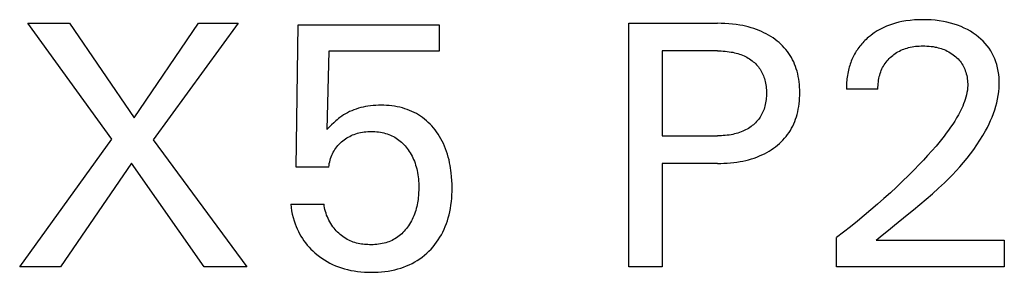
# Model space of a CAD drawing. Extents: x 0 to 841, y 0 to 594.
# Tile 8 of 65: x 149.38 to 157.47, y 335.19 to 337.27. Entities that reach past the tile are written whole.
import ezdxf

# ---------------------------------------------------------------- set-up
doc = ezdxf.new("R2010")
doc.units = 0
doc.header["$LTSCALE"] = 46.255
doc.layers.add('20000_FRONT_O', color=7, linetype='CONTINUOUS')

msp = doc.modelspace()

# ---------------------------------------------------------------- linework, layer by layer
at = {"layer": '20000_FRONT_O', "color": 7, "linetype": 'CONTINUOUS'}
for p, q in [((150.1383, 336.2852), (149.4494, 337.2377)), ((149.4494, 337.2377), (149.791, 337.2377)), ((149.791, 337.2377), (150.3226, 336.4609)), ((150.3226, 336.4609), (150.8513, 337.2377)), ((151.1773, 337.2377), (150.4799, 336.2795)), ((150.8513, 337.2377), (151.1773, 337.2377)), ((154.385, 335.2377), (154.385, 337.2377)), ((154.385, 337.2377), (155.1121, 337.2377)), ((155.1429, 337.2373), (155.1121, 337.2377)), ((155.1738, 337.2362), (155.1429, 337.2373)), ((155.2046, 337.2342), (155.1738, 337.2362)), ((155.2353, 337.2314), (155.2046, 337.2342)), ((155.266, 337.2276), (155.2353, 337.2314)), ((155.2965, 337.2229), (155.266, 337.2276)), ((156.5505, 337.2318), (156.5258, 337.2233)), ((156.5755, 337.2393), (156.5505, 337.2318)), ((156.6009, 337.2458), (156.5755, 337.2393)), ((156.6264, 337.2514), (156.6009, 337.2458)), ((156.6606, 337.2574), (156.6264, 337.2514)), ((156.6949, 337.2619), (156.6606, 337.2574)), ((156.7295, 337.265), (156.6949, 337.2619)), ((156.7641, 337.2668), (156.7295, 337.265)), ((156.7988, 337.2675), (156.7641, 337.2668)), ((156.8327, 337.267), (156.7988, 337.2675)), ((156.8665, 337.2654), (156.8327, 337.267)), ((156.9002, 337.2626), (156.8665, 337.2654)), ((156.9338, 337.2586), (156.9002, 337.2626)), ((156.9672, 337.2533), (156.9338, 337.2586)), ((156.9971, 337.2473), (156.9672, 337.2533)), ((157.0267, 337.2401), (156.9971, 337.2473)), ((157.056, 337.2316), (157.0267, 337.2401)), ((157.0848, 337.2219), (157.056, 337.2316)), ((151.6536, 336.057), (151.6706, 337.2264)), ((151.6706, 337.2264), (152.8286, 337.2264)), ((152.8286, 337.2264), (152.8286, 337.0081)), ((155.3197, 337.2186), (155.2965, 337.2229)), ((155.3427, 337.2136), (155.3197, 337.2186)), ((155.3655, 337.208), (155.3427, 337.2136)), ((155.3882, 337.2017), (155.3655, 337.208)), ((155.4107, 337.1947), (155.3882, 337.2017)), ((155.4329, 337.187), (155.4107, 337.1947)), ((155.4548, 337.1785), (155.4329, 337.187)), ((155.4747, 337.17), (155.4548, 337.1785)), ((155.4944, 337.1608), (155.4747, 337.17)), ((155.5137, 337.1509), (155.4944, 337.1608)), ((155.5326, 337.1403), (155.5137, 337.1509)), ((156.3999, 337.159), (156.3756, 337.1416)), ((156.425, 337.1751), (156.3999, 337.159)), ((156.4509, 337.1898), (156.425, 337.1751)), ((156.4776, 337.2032), (156.4509, 337.1898)), ((156.5014, 337.2138), (156.4776, 337.2032)), ((156.5258, 337.2233), (156.5014, 337.2138)), ((157.1132, 337.2108), (157.0848, 337.2219)), ((157.1392, 337.1991), (157.1132, 337.2108)), ((157.1647, 337.1861), (157.1392, 337.1991)), ((157.1895, 337.1719), (157.1647, 337.1861)), ((157.2135, 337.1565), (157.1895, 337.1719)), ((157.2368, 337.1399), (157.2135, 337.1565)), ((155.5512, 337.1291), (155.5326, 337.1403)), ((155.5693, 337.1171), (155.5512, 337.1291)), ((155.5869, 337.1045), (155.5693, 337.1171)), ((155.6028, 337.0921), (155.5869, 337.1045)), ((155.6183, 337.0792), (155.6028, 337.0921)), ((155.6332, 337.0657), (155.6183, 337.0792)), ((155.6476, 337.0516), (155.6332, 337.0657)), ((156.2975, 337.069), (156.2892, 337.0593)), ((156.3061, 337.0786), (156.2975, 337.069)), ((156.3149, 337.0879), (156.3061, 337.0786)), ((156.3239, 337.097), (156.3149, 337.0879)), ((156.3332, 337.1058), (156.3239, 337.097)), ((156.3427, 337.1145), (156.3332, 337.1058)), ((156.3523, 337.1229), (156.3427, 337.1145)), ((156.36, 337.1293), (156.3523, 337.1229)), ((156.3678, 337.1355), (156.36, 337.1293)), ((156.3756, 337.1416), (156.3678, 337.1355)), ((157.2567, 337.1242), (157.2368, 337.1399)), ((157.2757, 337.1076), (157.2567, 337.1242)), ((157.2939, 337.0901), (157.2757, 337.1076)), ((157.3111, 337.0717), (157.2939, 337.0901)), ((157.3273, 337.0524), (157.3111, 337.0717)), ((151.9214, 337.0081), (151.9059, 336.3646)), ((152.8286, 337.0081), (151.9214, 337.0081)), ((154.6585, 337.0109), (154.6585, 336.3135)), ((155.1121, 337.0109), (154.6585, 337.0109)), ((155.1121, 337.0109), (155.1281, 337.0107)), ((155.1281, 337.0107), (155.1441, 337.0103)), ((155.1441, 337.0103), (155.1601, 337.0094)), ((155.1601, 337.0094), (155.1761, 337.0082)), ((155.1761, 337.0082), (155.192, 337.0065)), ((155.192, 337.0065), (155.2079, 337.0044)), ((155.2079, 337.0044), (155.2238, 337.0019)), ((155.2238, 337.0019), (155.2376, 336.9993)), ((155.2376, 336.9993), (155.2515, 336.9963)), ((155.2515, 336.9963), (155.2652, 336.9929)), ((155.2652, 336.9929), (155.2788, 336.9891)), ((155.2788, 336.9891), (155.2923, 336.9849)), ((155.2923, 336.9849), (155.3056, 336.9802)), ((155.6614, 337.037), (155.6476, 337.0516)), ((155.6745, 337.0218), (155.6614, 337.037)), ((155.687, 337.0061), (155.6745, 337.0218)), ((155.6988, 336.9898), (155.687, 337.0061)), ((155.7098, 336.973), (155.6988, 336.9898)), ((156.2385, 336.9854), (156.2324, 336.9741)), ((156.2449, 336.9966), (156.2385, 336.9854)), ((156.2516, 337.0076), (156.2449, 336.9966)), ((156.2585, 337.0183), (156.2516, 337.0076)), ((156.2657, 337.0289), (156.2585, 337.0183)), ((156.2733, 337.0392), (156.2657, 337.0289)), ((156.2811, 337.0494), (156.2733, 337.0392)), ((156.2892, 337.0593), (156.2811, 337.0494)), ((156.5619, 336.9822), (156.5726, 336.9898)), ((156.5726, 336.9898), (156.5836, 336.9969)), ((156.5836, 336.9969), (156.5949, 337.0036)), ((156.5949, 337.0036), (156.6064, 337.0098)), ((156.6064, 337.0098), (156.6185, 337.0158)), ((156.6185, 337.0158), (156.6309, 337.0212)), ((156.6309, 337.0212), (156.6435, 337.0262)), ((156.6435, 337.0262), (156.6563, 337.0307)), ((156.6563, 337.0307), (156.6692, 337.0348)), ((156.6692, 337.0348), (156.6823, 337.0383)), ((156.6823, 337.0383), (156.6954, 337.0415)), ((156.6954, 337.0415), (156.71, 337.0444)), ((156.71, 337.0444), (156.7247, 337.0468)), ((156.7247, 337.0468), (156.7394, 337.0487)), ((156.7394, 337.0487), (156.7542, 337.0502)), ((156.7542, 337.0502), (156.7691, 337.0512)), ((156.7691, 337.0512), (156.784, 337.0518)), ((156.784, 337.0518), (156.7988, 337.052)), ((156.7988, 337.052), (156.8157, 337.0518)), ((156.8157, 337.0518), (156.8326, 337.0511)), ((156.8326, 337.0511), (156.8495, 337.05)), ((156.8495, 337.05), (156.8663, 337.0482)), ((156.8663, 337.0482), (156.883, 337.0459)), ((156.883, 337.0459), (156.8996, 337.043)), ((156.8996, 337.043), (156.9124, 337.0404)), ((156.9124, 337.0404), (156.9251, 337.0374)), ((156.9251, 337.0374), (156.9377, 337.0339)), ((156.9377, 337.0339), (156.9501, 337.0301)), ((156.9501, 337.0301), (156.9624, 337.0259)), ((156.9624, 337.0259), (156.9746, 337.0212)), ((156.9746, 337.0212), (156.9866, 337.0161)), ((156.9866, 337.0161), (156.9995, 337.01)), ((156.9995, 337.01), (157.0122, 337.0033)), ((157.0122, 337.0033), (157.0245, 336.9961)), ((157.0245, 336.9961), (157.0366, 336.9883)), ((157.0366, 336.9883), (157.0483, 336.98)), ((157.3423, 337.0322), (157.3273, 337.0524)), ((157.3559, 337.0114), (157.3423, 337.0322)), ((157.3683, 336.9899), (157.3559, 337.0114)), ((157.3794, 336.9677), (157.3683, 336.9899)), ((155.3056, 336.9802), (155.3187, 336.975)), ((155.3187, 336.975), (155.3306, 336.9698)), ((155.3306, 336.9698), (155.3422, 336.9643)), ((155.3422, 336.9643), (155.3537, 336.9583)), ((155.3537, 336.9583), (155.3649, 336.9519)), ((155.3649, 336.9519), (155.3759, 336.9451)), ((155.3759, 336.9451), (155.3866, 336.9378)), ((155.3866, 336.9378), (155.397, 336.9301)), ((155.397, 336.9301), (155.4064, 336.9226)), ((155.4064, 336.9226), (155.4154, 336.9147)), ((155.4154, 336.9147), (155.4242, 336.9065)), ((155.4242, 336.9065), (155.4326, 336.8979)), ((155.72, 336.9557), (155.7098, 336.973)), ((155.7295, 336.938), (155.72, 336.9557)), ((155.7383, 336.9199), (155.7295, 336.938)), ((155.7463, 336.9014), (155.7383, 336.9199)), ((156.2065, 336.9152), (156.2022, 336.903)), ((156.2111, 336.9272), (156.2065, 336.9152)), ((156.216, 336.9391), (156.2111, 336.9272)), ((156.2212, 336.9509), (156.216, 336.9391)), ((156.2267, 336.9626), (156.2212, 336.9509)), ((156.2324, 336.9741), (156.2267, 336.9626)), ((156.482, 336.8971), (156.4892, 336.9079)), ((156.4892, 336.9079), (156.4969, 336.9184)), ((156.4969, 336.9184), (156.505, 336.9286)), ((156.505, 336.9286), (156.5135, 336.9385)), ((156.5135, 336.9385), (156.5224, 336.9479)), ((156.5224, 336.9479), (156.5317, 336.957)), ((156.5317, 336.957), (156.5414, 336.9658)), ((156.5414, 336.9658), (156.5515, 336.9742)), ((156.5515, 336.9742), (156.5619, 336.9822)), ((157.0483, 336.98), (157.0596, 336.9712)), ((157.0596, 336.9712), (157.0694, 336.963)), ((157.0694, 336.963), (157.0788, 336.9544)), ((157.0788, 336.9544), (157.0878, 336.9453)), ((157.0878, 336.9453), (157.0964, 336.9359)), ((157.0964, 336.9359), (157.1046, 336.9262)), ((157.1046, 336.9262), (157.1123, 336.916)), ((157.1123, 336.916), (157.1195, 336.9055)), ((157.1195, 336.9055), (157.1262, 336.8947)), ((157.3894, 336.945), (157.3794, 336.9677)), ((157.3981, 336.9217), (157.3894, 336.945)), ((157.4057, 336.898), (157.3981, 336.9217)), ((155.4326, 336.8979), (155.4406, 336.889)), ((155.4406, 336.889), (155.4483, 336.8798)), ((155.4483, 336.8798), (155.4555, 336.8702)), ((155.4555, 336.8702), (155.4624, 336.8603)), ((155.4624, 336.8603), (155.4688, 336.8501)), ((155.4688, 336.8501), (155.4748, 336.8396)), ((155.4748, 336.8396), (155.4804, 336.8288)), ((155.4804, 336.8288), (155.4855, 336.8178)), ((155.7536, 336.8826), (155.7463, 336.9014)), ((155.7601, 336.8635), (155.7536, 336.8826)), ((155.7658, 336.8443), (155.7601, 336.8635)), ((155.7714, 336.8227), (155.7658, 336.8443)), ((156.1817, 336.8242), (156.1792, 336.8102)), ((156.1845, 336.8382), (156.1817, 336.8242)), ((156.1876, 336.8521), (156.1845, 336.8382)), ((156.1911, 336.8659), (156.1876, 336.8521)), ((156.1945, 336.8783), (156.1911, 336.8659)), ((156.1982, 336.8907), (156.1945, 336.8783)), ((156.2022, 336.903), (156.1982, 336.8907)), ((156.4449, 336.8125), (156.4488, 336.8252)), ((156.4488, 336.8252), (156.4531, 336.8378)), ((156.4531, 336.8378), (156.4579, 336.8502)), ((156.4579, 336.8502), (156.4632, 336.8624)), ((156.4632, 336.8624), (156.469, 336.8743)), ((156.469, 336.8743), (156.4754, 336.886)), ((156.4754, 336.886), (156.482, 336.8971)), ((157.1262, 336.8947), (157.1323, 336.8835)), ((157.1323, 336.8835), (157.138, 336.872)), ((157.138, 336.872), (157.1431, 336.8602)), ((157.1431, 336.8602), (157.1477, 336.8483)), ((157.1477, 336.8483), (157.1518, 336.8361)), ((157.1518, 336.8361), (157.1554, 336.8238)), ((157.1554, 336.8238), (157.1589, 336.8101)), ((157.4126, 336.8717), (157.4057, 336.898)), ((157.4181, 336.8452), (157.4126, 336.8717)), ((157.4222, 336.8184), (157.4181, 336.8452)), ((155.4855, 336.8178), (155.4902, 336.8066)), ((155.4902, 336.8066), (155.4944, 336.7952)), ((155.4944, 336.7952), (155.4982, 336.7836)), ((155.4982, 336.7836), (155.5016, 336.772)), ((155.5016, 336.772), (155.5048, 336.7589)), ((155.5048, 336.7589), (155.5076, 336.7457)), ((155.5076, 336.7457), (155.5098, 336.7324)), ((155.7761, 336.8009), (155.7714, 336.8227)), ((155.7799, 336.779), (155.7761, 336.8009)), ((155.783, 336.7569), (155.7799, 336.779)), ((155.7853, 336.7348), (155.783, 336.7569)), ((156.1726, 336.7539), (156.1717, 336.7398)), ((156.1738, 336.768), (156.1726, 336.7539)), ((156.1753, 336.7821), (156.1738, 336.768)), ((156.1771, 336.7962), (156.1753, 336.7821)), ((156.1792, 336.8102), (156.1771, 336.7962)), ((156.4321, 336.7415), (156.4337, 336.7561)), ((156.4337, 336.7561), (156.4358, 336.7707)), ((156.4358, 336.7707), (156.4384, 336.7852)), ((156.4384, 336.7852), (156.4416, 336.7996)), ((156.4416, 336.7996), (156.4449, 336.8125)), ((157.1589, 336.8101), (157.1617, 336.7962)), ((157.1617, 336.7962), (157.164, 336.7823)), ((157.164, 336.7823), (157.1658, 336.7682)), ((157.1658, 336.7682), (157.1669, 336.7542)), ((157.1669, 336.7542), (157.1674, 336.7401)), ((157.425, 336.7914), (157.4222, 336.8184)), ((157.4265, 336.7644), (157.425, 336.7914)), ((157.4268, 336.7373), (157.4265, 336.7644)), ((155.5098, 336.7324), (155.5116, 336.719)), ((155.5116, 336.719), (155.513, 336.7056)), ((155.513, 336.7056), (155.5139, 336.6921)), ((155.5139, 336.6921), (155.5145, 336.6786)), ((155.5145, 336.6786), (155.5146, 336.6651)), ((155.5146, 336.6651), (155.5145, 336.6514)), ((155.7869, 336.7125), (155.7853, 336.7348)), ((155.7879, 336.6902), (155.7869, 336.7125)), ((155.7882, 336.6679), (155.7879, 336.6902)), ((155.7879, 336.6452), (155.7882, 336.6679)), ((156.1711, 336.7257), (156.1709, 336.7117)), ((156.1709, 336.7117), (156.1709, 336.6977)), ((156.4303, 336.6977), (156.1709, 336.6977)), ((156.1717, 336.7398), (156.1711, 336.7257)), ((156.4303, 336.6977), (156.4304, 336.7122)), ((156.4304, 336.7122), (156.431, 336.7268)), ((156.431, 336.7268), (156.4321, 336.7415)), ((157.1613, 336.6688), (157.1573, 336.65)), ((157.1643, 336.6878), (157.1613, 336.6688)), ((157.1664, 336.7069), (157.1643, 336.6878)), ((157.1674, 336.726), (157.1664, 336.7069)), ((157.1674, 336.7401), (157.1674, 336.726)), ((157.4186, 336.6459), (157.4228, 336.6762)), ((157.4228, 336.6762), (157.4255, 336.7067)), ((157.4255, 336.7067), (157.4268, 336.7373)), ((155.5077, 336.5837), (155.5049, 336.5704)), ((155.5099, 336.5972), (155.5077, 336.5837)), ((155.5117, 336.6106), (155.5099, 336.5972)), ((155.513, 336.6242), (155.5117, 336.6106)), ((155.5139, 336.6378), (155.513, 336.6242)), ((155.5145, 336.6514), (155.5139, 336.6378)), ((155.7831, 336.5775), (155.7854, 336.6)), ((155.7854, 336.6), (155.787, 336.6226)), ((155.787, 336.6226), (155.7879, 336.6452)), ((157.1409, 336.5944), (157.1341, 336.5762)), ((157.1471, 336.6127), (157.1409, 336.5944)), ((157.1526, 336.6313), (157.1471, 336.6127)), ((157.1573, 336.65), (157.1526, 336.6313)), ((157.3982, 336.5558), (157.4062, 336.5856)), ((157.4062, 336.5856), (157.4131, 336.6157)), ((157.4131, 336.6157), (157.4186, 336.6459)), ((152.0752, 336.5037), (152.0588, 336.4946)), ((152.0919, 336.512), (152.0752, 336.5037)), ((152.1089, 336.5197), (152.0919, 336.512)), ((152.127, 336.527), (152.1089, 336.5197)), ((152.1455, 336.5337), (152.127, 336.527)), ((152.1642, 336.5396), (152.1455, 336.5337)), ((152.1831, 336.5448), (152.1642, 336.5396)), ((152.2021, 336.5493), (152.1831, 336.5448)), ((152.2213, 336.5532), (152.2021, 336.5493)), ((152.2425, 336.5568), (152.2213, 336.5532)), ((152.2638, 336.5596), (152.2425, 336.5568)), ((152.2851, 336.5618), (152.2638, 336.5596)), ((152.3065, 336.5633), (152.2851, 336.5618)), ((152.328, 336.5641), (152.3065, 336.5633)), ((152.3495, 336.5644), (152.328, 336.5641)), ((152.3719, 336.5641), (152.3495, 336.5644)), ((152.3943, 336.5632), (152.3719, 336.5641)), ((152.4166, 336.5615), (152.3943, 336.5632)), ((152.4389, 336.5592), (152.4166, 336.5615)), ((152.4611, 336.5561), (152.4389, 336.5592)), ((152.4831, 336.5523), (152.4611, 336.5561)), ((152.505, 336.5476), (152.4831, 336.5523)), ((152.5267, 336.5421), (152.505, 336.5476)), ((152.5462, 336.5363), (152.5267, 336.5421)), ((152.5655, 336.5297), (152.5462, 336.5363)), ((152.5846, 336.5224), (152.5655, 336.5297)), ((152.6034, 336.5144), (152.5846, 336.5224)), ((152.6218, 336.5057), (152.6034, 336.5144)), ((152.6398, 336.4962), (152.6218, 336.5057)), ((155.4808, 336.4998), (155.4753, 336.4889)), ((155.4859, 336.511), (155.4808, 336.4998)), ((155.4905, 336.5223), (155.4859, 336.511)), ((155.4947, 336.5338), (155.4905, 336.5223)), ((155.4984, 336.5454), (155.4947, 336.5338)), ((155.5017, 336.5572), (155.4984, 336.5454)), ((155.5049, 336.5704), (155.5017, 336.5572)), ((155.7662, 336.4888), (155.7717, 336.5108)), ((155.7717, 336.5108), (155.7763, 336.5329)), ((155.7763, 336.5329), (155.7801, 336.5551)), ((155.7801, 336.5551), (155.7831, 336.5775)), ((157.1057, 336.513), (157.0916, 336.4862)), ((157.1189, 336.5405), (157.1057, 336.513)), ((157.1267, 336.5582), (157.1189, 336.5405)), ((157.1341, 336.5762), (157.1267, 336.5582)), ((157.3787, 336.497), (157.389, 336.5263)), ((157.389, 336.5263), (157.3982, 336.5558)), ((151.9616, 336.4207), (151.9441, 336.4039)), ((151.9796, 336.437), (151.9616, 336.4207)), ((151.9902, 336.4462), (151.9796, 336.437)), ((152.0011, 336.4551), (151.9902, 336.4462)), ((152.0122, 336.4638), (152.0011, 336.4551)), ((152.0273, 336.4747), (152.0122, 336.4638)), ((152.0428, 336.485), (152.0273, 336.4747)), ((152.0588, 336.4946), (152.0428, 336.485)), ((152.6574, 336.4859), (152.6398, 336.4962)), ((152.6746, 336.475), (152.6574, 336.4859)), ((152.6913, 336.4632), (152.6746, 336.475)), ((152.7075, 336.4507), (152.6913, 336.4632)), ((152.7232, 336.4376), (152.7075, 336.4507)), ((152.7383, 336.4238), (152.7232, 336.4376)), ((152.7529, 336.4095), (152.7383, 336.4238)), ((155.4253, 336.4212), (155.4166, 336.4128)), ((155.4336, 336.4299), (155.4253, 336.4212)), ((155.4415, 336.4389), (155.4336, 336.4299)), ((155.4491, 336.4483), (155.4415, 336.4389)), ((155.4563, 336.4579), (155.4491, 336.4483)), ((155.463, 336.4679), (155.4563, 336.4579)), ((155.4694, 336.4783), (155.463, 336.4679)), ((155.4753, 336.4889), (155.4694, 336.4783)), ((155.739, 336.4122), (155.7469, 336.4309)), ((155.7469, 336.4309), (155.7541, 336.45)), ((155.7541, 336.45), (155.7605, 336.4693)), ((155.7605, 336.4693), (155.7662, 336.4888)), ((157.0609, 336.434), (157.0444, 336.4087)), ((157.0766, 336.4599), (157.0609, 336.434)), ((157.0916, 336.4862), (157.0766, 336.4599)), ((157.3424, 336.411), (157.3554, 336.4393)), ((157.3554, 336.4393), (157.3675, 336.468)), ((157.3675, 336.468), (157.3787, 336.497)), ((151.9248, 336.3844), (151.9059, 336.3646)), ((151.9441, 336.4039), (151.9248, 336.3844)), ((152.169, 336.3375), (152.1824, 336.3405)), ((152.1824, 336.3405), (152.1969, 336.3431)), ((152.1969, 336.3431), (152.2114, 336.3453)), ((152.2114, 336.3453), (152.226, 336.3469)), ((152.226, 336.3469), (152.2407, 336.3481)), ((152.2407, 336.3481), (152.2554, 336.3487)), ((152.2554, 336.3487), (152.2701, 336.349)), ((152.2701, 336.349), (152.285, 336.3488)), ((152.285, 336.3488), (152.2999, 336.3481)), ((152.2999, 336.3481), (152.3148, 336.347)), ((152.3148, 336.347), (152.3296, 336.3454)), ((152.3296, 336.3454), (152.3444, 336.3433)), ((152.3444, 336.3433), (152.359, 336.3406)), ((152.359, 336.3406), (152.3735, 336.3374)), ((152.7669, 336.3945), (152.7529, 336.4095)), ((152.7803, 336.3791), (152.7669, 336.3945)), ((152.7932, 336.3631), (152.7803, 336.3791)), ((152.8064, 336.3453), (152.7932, 336.3631)), ((152.819, 336.3269), (152.8064, 336.3453)), ((155.2934, 336.3405), (155.2799, 336.3361)), ((155.3068, 336.3453), (155.2934, 336.3405)), ((155.32, 336.3507), (155.3068, 336.3453)), ((155.3319, 336.3561), (155.32, 336.3507)), ((155.3436, 336.3618), (155.3319, 336.3561)), ((155.3551, 336.368), (155.3436, 336.3618)), ((155.3663, 336.3747), (155.3551, 336.368)), ((155.3773, 336.3817), (155.3663, 336.3747)), ((155.388, 336.3892), (155.3773, 336.3817)), ((155.3984, 336.3972), (155.388, 336.3892)), ((155.4077, 336.4048), (155.3984, 336.3972)), ((155.4166, 336.4128), (155.4077, 336.4048)), ((155.6885, 336.3245), (155.7, 336.3409)), ((155.7, 336.3409), (155.7109, 336.3581)), ((155.7109, 336.3581), (155.721, 336.3757)), ((155.721, 336.3757), (155.7304, 336.3937)), ((155.7304, 336.3937), (155.739, 336.4122)), ((157.0098, 336.3591), (156.9918, 336.3348)), ((157.0274, 336.3837), (157.0098, 336.3591)), ((157.0444, 336.4087), (157.0274, 336.3837)), ((157.2919, 336.3156), (157.3143, 336.3556)), ((157.3143, 336.3556), (157.3287, 336.3831)), ((157.3287, 336.3831), (157.3424, 336.411)), ((149.3828, 335.2377), (150.1383, 336.2852)), ((150.4799, 336.2795), (151.2468, 335.2377)), ((152.0154, 336.2544), (152.0256, 336.2636)), ((152.0256, 336.2636), (152.0363, 336.2724)), ((152.0363, 336.2724), (152.0469, 336.2806)), ((152.0469, 336.2806), (152.0579, 336.2884)), ((152.0579, 336.2884), (152.0691, 336.2957)), ((152.0691, 336.2957), (152.0806, 336.3026)), ((152.0806, 336.3026), (152.0924, 336.309)), ((152.0924, 336.309), (152.1045, 336.3149)), ((152.1045, 336.3149), (152.117, 336.3205)), ((152.117, 336.3205), (152.1297, 336.3255)), ((152.1297, 336.3255), (152.1427, 336.33)), ((152.1427, 336.33), (152.1558, 336.334)), ((152.1558, 336.334), (152.169, 336.3375)), ((152.3735, 336.3374), (152.3879, 336.3335)), ((152.3879, 336.3335), (152.401, 336.3295)), ((152.401, 336.3295), (152.4139, 336.325)), ((152.4139, 336.325), (152.4265, 336.32)), ((152.4265, 336.32), (152.439, 336.3144)), ((152.439, 336.3144), (152.4513, 336.3084)), ((152.4513, 336.3084), (152.4632, 336.3018)), ((152.4632, 336.3018), (152.4749, 336.2948)), ((152.4749, 336.2948), (152.4862, 336.2872)), ((152.4862, 336.2872), (152.4974, 336.2791)), ((152.4974, 336.2791), (152.5081, 336.2704)), ((152.5081, 336.2704), (152.5185, 336.2613)), ((152.5185, 336.2613), (152.5286, 336.2518)), ((152.8308, 336.3081), (152.819, 336.3269)), ((152.842, 336.2888), (152.8308, 336.3081)), ((152.8524, 336.2691), (152.842, 336.2888)), ((152.8621, 336.2491), (152.8524, 336.2691)), ((154.6585, 336.3135), (155.1121, 336.3135)), ((155.1282, 336.3137), (155.1121, 336.3135)), ((155.1443, 336.3142), (155.1282, 336.3137)), ((155.1605, 336.3151), (155.1443, 336.3142)), ((155.1765, 336.3164), (155.1605, 336.3151)), ((155.1926, 336.3181), (155.1765, 336.3164)), ((155.2086, 336.3202), (155.1926, 336.3181)), ((155.2245, 336.3228), (155.2086, 336.3202)), ((155.2385, 336.3255), (155.2245, 336.3228)), ((155.2524, 336.3286), (155.2385, 336.3255)), ((155.2662, 336.3321), (155.2524, 336.3286)), ((155.2799, 336.3361), (155.2662, 336.3321)), ((155.6208, 336.2501), (155.6355, 336.2638)), ((155.6355, 336.2638), (155.6497, 336.2782)), ((155.6497, 336.2782), (155.6632, 336.2931)), ((155.6632, 336.2931), (155.6762, 336.3085)), ((155.6762, 336.3085), (155.6885, 336.3245)), ((156.9408, 336.2699), (156.9074, 336.2297)), ((156.9733, 336.3109), (156.9408, 336.2699)), ((156.9918, 336.3348), (156.9733, 336.3109)), ((157.2434, 336.2384), (157.2682, 336.2766)), ((157.2682, 336.2766), (157.2919, 336.3156)), ((151.9511, 336.1665), (151.9572, 336.1787)), ((151.9572, 336.1787), (151.9638, 336.1905)), ((151.9638, 336.1905), (151.971, 336.2021)), ((151.971, 336.2021), (151.9788, 336.2132)), ((151.9788, 336.2132), (151.9872, 336.2241)), ((151.9872, 336.2241), (151.9961, 336.2346)), ((151.9961, 336.2346), (152.0055, 336.2447)), ((152.0055, 336.2447), (152.0154, 336.2544)), ((152.5286, 336.2518), (152.5382, 336.2418)), ((152.5382, 336.2418), (152.5475, 336.2316)), ((152.5475, 336.2316), (152.5564, 336.221)), ((152.5564, 336.221), (152.565, 336.2101)), ((152.565, 336.2101), (152.5739, 336.1978)), ((152.5739, 336.1978), (152.5823, 336.1853)), ((152.5823, 336.1853), (152.5903, 336.1725)), ((152.8711, 336.2288), (152.8621, 336.2491)), ((152.88, 336.2068), (152.8711, 336.2288)), ((152.8881, 336.1844), (152.88, 336.2068)), ((152.8955, 336.1619), (152.8881, 336.1844)), ((155.4975, 336.1662), (155.5168, 336.1764)), ((155.5168, 336.1764), (155.5357, 336.1873)), ((155.5357, 336.1873), (155.5542, 336.1989)), ((155.5542, 336.1989), (155.5722, 336.2112)), ((155.5722, 336.2112), (155.5898, 336.2242)), ((155.5898, 336.2242), (155.6055, 336.2369)), ((155.6055, 336.2369), (155.6208, 336.2501)), ((156.8733, 336.1901), (156.8385, 336.1511)), ((156.9074, 336.2297), (156.8733, 336.1901)), ((157.1904, 336.1646), (157.2174, 336.2011)), ((157.2174, 336.2011), (157.2434, 336.2384)), ((151.9253, 336.0855), (151.9282, 336.0997)), ((151.9282, 336.0997), (151.9317, 336.1138)), ((151.9317, 336.1138), (151.9358, 336.1277)), ((151.9358, 336.1277), (151.9405, 336.1414)), ((151.9405, 336.1414), (151.9455, 336.1541)), ((151.9455, 336.1541), (151.9511, 336.1665)), ((152.5903, 336.1725), (152.5979, 336.1595)), ((152.5979, 336.1595), (152.605, 336.1462)), ((152.605, 336.1462), (152.6116, 336.1326)), ((152.6116, 336.1326), (152.6177, 336.1189)), ((152.6177, 336.1189), (152.6237, 336.104)), ((152.6237, 336.104), (152.6292, 336.089)), ((152.9021, 336.1391), (152.8955, 336.1619)), ((152.9081, 336.116), (152.9021, 336.1391)), ((152.9133, 336.0929), (152.9081, 336.116)), ((155.2457, 336.0942), (155.2723, 336.0977)), ((155.2723, 336.0977), (155.2987, 336.102)), ((155.2987, 336.102), (155.322, 336.1065)), ((155.322, 336.1065), (155.3452, 336.1116)), ((155.3452, 336.1116), (155.3682, 336.1173)), ((155.3682, 336.1173), (155.391, 336.1238)), ((155.391, 336.1238), (155.4136, 336.1311)), ((155.4136, 336.1311), (155.4359, 336.1391)), ((155.4359, 336.1391), (155.4579, 336.1478)), ((155.4579, 336.1478), (155.4779, 336.1567)), ((155.4779, 336.1567), (155.4975, 336.1662)), ((156.8032, 336.1126), (156.7672, 336.0746)), ((156.8385, 336.1511), (156.8032, 336.1126)), ((157.1335, 336.0938), (157.1624, 336.1288)), ((157.1624, 336.1288), (157.1904, 336.1646)), ((150.2999, 336.0896), (149.7173, 335.2377)), ((150.8966, 335.2377), (150.2999, 336.0896)), ((151.9214, 336.057), (151.6536, 336.057)), ((151.9214, 336.057), (151.9231, 336.0713)), ((151.9231, 336.0713), (151.9253, 336.0855)), ((152.6292, 336.089), (152.6342, 336.0738)), ((152.6342, 336.0738), (152.6387, 336.0584)), ((152.6387, 336.0584), (152.6427, 336.0429)), ((152.6427, 336.0429), (152.6463, 336.0273)), ((152.6463, 336.0273), (152.6494, 336.0116)), ((152.9179, 336.0696), (152.9133, 336.0929)), ((152.9214, 336.0493), (152.9179, 336.0696)), ((152.9244, 336.029), (152.9214, 336.0493)), ((152.9269, 336.0086), (152.9244, 336.029)), ((154.6585, 336.0867), (154.6585, 335.2377)), ((155.1121, 336.0867), (154.6585, 336.0867)), ((155.1121, 336.0867), (155.1389, 336.087)), ((155.1389, 336.087), (155.1656, 336.0879)), ((155.1656, 336.0879), (155.1924, 336.0893)), ((155.1924, 336.0893), (155.2191, 336.0914)), ((155.2191, 336.0914), (155.2457, 336.0942)), ((156.7308, 336.0371), (156.6821, 335.9883)), ((156.7672, 336.0746), (156.7308, 336.0371)), ((157.0417, 335.9928), (157.073, 336.0258)), ((157.073, 336.0258), (157.1037, 336.0595)), ((157.1037, 336.0595), (157.1335, 336.0938)), ((152.6494, 336.0116), (152.6523, 335.9942)), ((152.6523, 335.9942), (152.6547, 335.9766)), ((152.6547, 335.9766), (152.6567, 335.959)), ((152.6567, 335.959), (152.6581, 335.9414)), ((152.6581, 335.9414), (152.6591, 335.9237)), ((152.9299, 335.9779), (152.9269, 336.0086)), ((152.932, 335.9472), (152.9299, 335.9779)), ((152.9332, 335.9163), (152.932, 335.9472)), ((156.6328, 335.9401), (156.5828, 335.8926)), ((156.6821, 335.9883), (156.6328, 335.9401)), ((156.977, 335.9285), (157.0096, 335.9604)), ((157.0096, 335.9604), (157.0417, 335.9928)), ((152.6597, 335.8675), (152.6589, 335.8466)), ((152.6591, 335.9237), (152.6597, 335.906)), ((152.6597, 335.906), (152.6599, 335.8883)), ((152.6599, 335.8883), (152.6597, 335.8675)), ((152.932, 335.8292), (152.9331, 335.8573)), ((152.9331, 335.8573), (152.9335, 335.8855)), ((152.9335, 335.8855), (152.9332, 335.9163)), ((156.5828, 335.8926), (156.5322, 335.8458)), ((156.8778, 335.8373), (156.9279, 335.8824)), ((156.9279, 335.8824), (156.977, 335.9285)), ((152.6518, 335.7776), (152.6495, 335.7639)), ((152.6538, 335.7913), (152.6518, 335.7776)), ((152.6555, 335.8051), (152.6538, 335.7913)), ((152.6575, 335.8258), (152.6555, 335.8051)), ((152.6589, 335.8466), (152.6575, 335.8258)), ((152.924, 335.7452), (152.9275, 335.7731)), ((152.9275, 335.7731), (152.9302, 335.8011)), ((152.9302, 335.8011), (152.932, 335.8292)), ((156.4795, 335.7982), (156.4263, 335.7512)), ((156.5322, 335.8458), (156.4795, 335.7982)), ((156.7754, 335.7497), (156.8269, 335.7931)), ((156.8269, 335.7931), (156.8778, 335.8373)), ((151.6082, 335.7522), (151.6114, 335.7247)), ((151.6082, 335.7522), (151.8818, 335.7522)), ((151.6114, 335.7247), (151.6158, 335.6973)), ((151.6158, 335.6973), (151.6213, 335.67)), ((151.8838, 335.7372), (151.8818, 335.7522)), ((151.8865, 335.7222), (151.8838, 335.7372)), ((151.8898, 335.7073), (151.8865, 335.7222)), ((151.8937, 335.6924), (151.8898, 335.7073)), ((151.8983, 335.6777), (151.8937, 335.6924)), ((152.6346, 335.7009), (152.6297, 335.6855)), ((152.639, 335.7165), (152.6346, 335.7009)), ((152.643, 335.7322), (152.639, 335.7165)), ((152.6465, 335.748), (152.643, 335.7322)), ((152.6495, 335.7639), (152.6465, 335.748)), ((152.9143, 335.6899), (152.9196, 335.7175)), ((152.9196, 335.7175), (152.924, 335.7452)), ((156.3725, 335.7049), (156.3182, 335.6591)), ((156.4263, 335.7512), (156.3725, 335.7049)), ((156.6714, 335.6645), (156.7235, 335.7068)), ((156.7235, 335.7068), (156.7754, 335.7497)), ((151.6213, 335.67), (151.628, 335.6429)), ((151.628, 335.6429), (151.6358, 335.6161)), ((151.6358, 335.6161), (151.6447, 335.5897)), ((151.9035, 335.6631), (151.8983, 335.6777)), ((151.9092, 335.6487), (151.9035, 335.6631)), ((151.9155, 335.6344), (151.9092, 335.6487)), ((151.9224, 335.6204), (151.9155, 335.6344)), ((151.9298, 335.6066), (151.9224, 335.6204)), ((152.5988, 335.6139), (152.5914, 335.6006)), ((152.6058, 335.6275), (152.5988, 335.6139)), ((152.6123, 335.6412), (152.6058, 335.6275)), ((152.6184, 335.6552), (152.6123, 335.6412)), ((152.6243, 335.6703), (152.6184, 335.6552)), ((152.6297, 335.6855), (152.6243, 335.6703)), ((152.8866, 335.5924), (152.8948, 335.6164)), ((152.8948, 335.6164), (152.9021, 335.6407)), ((152.9021, 335.6407), (152.9086, 335.6652)), ((152.9086, 335.6652), (152.9143, 335.6899)), ((156.2616, 335.6127), (156.2045, 335.5669)), ((156.3182, 335.6591), (156.2616, 335.6127)), ((156.5673, 335.5808), (156.6714, 335.6645)), ((151.6447, 335.5897), (151.6527, 335.5689)), ((151.6527, 335.5689), (151.6615, 335.5483)), ((151.6615, 335.5483), (151.671, 335.5282)), ((151.9377, 335.5932), (151.9298, 335.6066)), ((151.9462, 335.58), (151.9377, 335.5932)), ((151.9552, 335.5672), (151.9462, 335.58)), ((151.9639, 335.5556), (151.9552, 335.5672)), ((151.9731, 335.5444), (151.9639, 335.5556)), ((151.9826, 335.5335), (151.9731, 335.5444)), ((151.9926, 335.5231), (151.9826, 335.5335)), ((152.5397, 335.5296), (152.53, 335.5194)), ((152.549, 335.5402), (152.5397, 335.5296)), ((152.5579, 335.5511), (152.549, 335.5402)), ((152.5664, 335.5623), (152.5579, 335.5511)), ((152.5752, 335.5748), (152.5664, 335.5623)), ((152.5835, 335.5875), (152.5752, 335.5748)), ((152.5914, 335.6006), (152.5835, 335.5875)), ((152.8566, 335.5226), (152.8675, 335.5455)), ((152.8675, 335.5455), (152.8775, 335.5688)), ((152.8775, 335.5688), (152.8866, 335.5924)), ((156.2045, 335.5669), (156.1468, 335.5217)), ((156.4649, 335.4976), (156.5158, 335.5392)), ((156.5158, 335.5392), (156.5673, 335.5808)), ((151.671, 335.5282), (151.6813, 335.5084)), ((151.6813, 335.5084), (151.6923, 335.489)), ((151.6923, 335.489), (151.704, 335.4701)), ((151.704, 335.4701), (151.7166, 335.4517)), ((151.7166, 335.4517), (151.7299, 335.4338)), ((152.0029, 335.513), (151.9926, 335.5231)), ((152.0135, 335.5034), (152.0029, 335.513)), ((152.0246, 335.4942), (152.0135, 335.5034)), ((152.0359, 335.4855), (152.0246, 335.4942)), ((152.0476, 335.4774), (152.0359, 335.4855)), ((152.0597, 335.4697), (152.0476, 335.4774)), ((152.072, 335.4627), (152.0597, 335.4697)), ((152.0846, 335.4561), (152.072, 335.4627)), ((152.0969, 335.4505), (152.0846, 335.4561)), ((152.1094, 335.4454), (152.0969, 335.4505)), ((152.4276, 335.449), (152.4148, 335.4438)), ((152.4401, 335.4547), (152.4276, 335.449)), ((152.4524, 335.461), (152.4401, 335.4547)), ((152.4644, 335.4677), (152.4524, 335.461)), ((152.4761, 335.475), (152.4644, 335.4677)), ((152.4875, 335.4828), (152.4761, 335.475)), ((152.4987, 335.4912), (152.4875, 335.4828)), ((152.5095, 335.5001), (152.4987, 335.4912)), ((152.52, 335.5095), (152.5095, 335.5001)), ((152.53, 335.5194), (152.52, 335.5095)), ((152.8066, 335.4398), (152.8203, 335.4598)), ((152.8203, 335.4598), (152.8333, 335.4802)), ((152.8333, 335.4802), (152.8454, 335.5012)), ((152.8454, 335.5012), (152.8566, 335.5226)), ((156.1468, 335.5217), (156.0887, 335.4772)), ((156.0887, 335.2377), (156.0887, 335.4772)), ((156.4147, 335.456), (156.4649, 335.4976)), ((156.4147, 335.456), (157.4679, 335.456)), ((157.4679, 335.456), (157.4679, 335.2377)), ((151.7299, 335.4338), (151.7439, 335.4165)), ((151.7439, 335.4165), (151.7586, 335.3997)), ((151.7586, 335.3997), (151.774, 335.3834)), ((151.774, 335.3834), (151.79, 335.3678)), ((151.79, 335.3678), (151.8066, 335.3528)), ((152.1221, 335.4408), (152.1094, 335.4454)), ((152.135, 335.4367), (152.1221, 335.4408)), ((152.1481, 335.433), (152.135, 335.4367)), ((152.1613, 335.4299), (152.1481, 335.433)), ((152.1747, 335.4271), (152.1613, 335.4299)), ((152.1882, 335.4248), (152.1747, 335.4271)), ((152.2017, 335.4229), (152.1882, 335.4248)), ((152.2153, 335.4215), (152.2017, 335.4229)), ((152.229, 335.4203), (152.2153, 335.4215)), ((152.2427, 335.4196), (152.229, 335.4203)), ((152.2564, 335.4192), (152.2427, 335.4196)), ((152.2701, 335.4191), (152.2564, 335.4192)), ((152.2853, 335.4194), (152.2701, 335.4191)), ((152.3003, 335.4202), (152.2853, 335.4194)), ((152.3153, 335.4213), (152.3003, 335.4202)), ((152.3302, 335.423), (152.3153, 335.4213)), ((152.345, 335.4251), (152.3302, 335.423)), ((152.3597, 335.4279), (152.345, 335.4251)), ((152.3743, 335.4311), (152.3597, 335.4279)), ((152.3887, 335.435), (152.3743, 335.4311)), ((152.4018, 335.4392), (152.3887, 335.435)), ((152.4148, 335.4438), (152.4018, 335.4392)), ((152.7435, 335.3661), (152.7606, 335.3837)), ((152.7606, 335.3837), (152.7767, 335.4018)), ((152.7767, 335.4018), (152.792, 335.4205)), ((152.792, 335.4205), (152.8066, 335.4398)), ((151.8066, 335.3528), (151.8236, 335.3383)), ((151.8236, 335.3383), (151.8437, 335.3226)), ((151.8437, 335.3226), (151.8644, 335.3078)), ((151.8644, 335.3078), (151.8857, 335.2938)), ((151.8857, 335.2938), (151.9075, 335.2807)), ((152.6267, 335.2774), (152.6477, 335.29)), ((152.6477, 335.29), (152.6681, 335.3035)), ((152.6681, 335.3035), (152.688, 335.3179)), ((152.688, 335.3179), (152.7072, 335.3332)), ((152.7072, 335.3332), (152.7257, 335.3493)), ((152.7257, 335.3493), (152.7435, 335.3661)), ((149.7173, 335.2377), (149.3828, 335.2377)), ((151.2468, 335.2377), (150.8966, 335.2377)), ((151.9075, 335.2807), (151.9298, 335.2685)), ((151.9298, 335.2685), (151.9526, 335.2572)), ((151.9526, 335.2572), (151.9765, 335.2467)), ((151.9765, 335.2467), (152.0009, 335.2371)), ((152.0009, 335.2371), (152.0256, 335.2285)), ((152.0256, 335.2285), (152.0506, 335.2209)), ((152.0506, 335.2209), (152.0759, 335.2143)), ((152.0759, 335.2143), (152.1015, 335.2086)), ((152.1015, 335.2086), (152.1293, 335.2034)), ((152.4087, 335.2028), (152.4361, 335.2077)), ((152.4361, 335.2077), (152.4632, 335.2136)), ((152.4632, 335.2136), (152.4876, 335.2199)), ((152.4876, 335.2199), (152.5117, 335.2271)), ((152.5117, 335.2271), (152.5355, 335.2353)), ((152.5355, 335.2353), (152.5589, 335.2444)), ((152.5589, 335.2444), (152.582, 335.2544)), ((152.582, 335.2544), (152.6046, 335.2654)), ((152.6046, 335.2654), (152.6267, 335.2774)), ((154.6585, 335.2377), (154.385, 335.2377)), ((157.4679, 335.2377), (156.0887, 335.2377)), ((152.1293, 335.2034), (152.1572, 335.1993)), ((152.1572, 335.1993), (152.1853, 335.1962)), ((152.1853, 335.1962), (152.2136, 335.1941)), ((152.2136, 335.1941), (152.2418, 335.1928)), ((152.2418, 335.1928), (152.2701, 335.1923)), ((152.2701, 335.1923), (152.298, 335.1927)), ((152.298, 335.1927), (152.3258, 335.1939)), ((152.3258, 335.1939), (152.3535, 335.1959)), ((152.3535, 335.1959), (152.3812, 335.1989)), ((152.3812, 335.1989), (152.4087, 335.2028))]:
    msp.add_line(p, q, dxfattribs=at)

doc.saveas('drawing.dxf')
